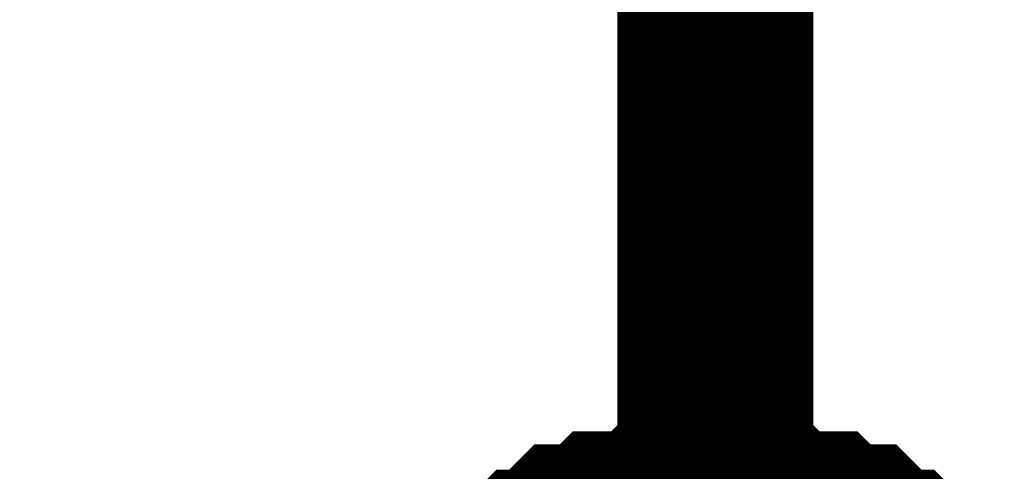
# Model space of a CAD drawing. Header units: inches. Extents: x 0 to 292, y 0 to 193.
# Tile 99 of 155: x 125.191 to 126.697, y 166.426 to 167.116. Entities that reach past the tile are written whole.
import ezdxf

# ---------------------------------------------------------------- set-up
doc = ezdxf.new("R2010")
doc.units = ezdxf.units.IN
doc.layers.add('Sheet', color=255, linetype='Continuous')

msp = doc.modelspace()

# ---------------------------------------------------------------- linework, layer by layer
at = {"layer": 'Sheet'}
for points in [[(126.2545, 168.91, 0.2997, 0.2997, 0), (126.2545, 166.3567, 0.2997, 0.2997, 0)], [(114.8371, 166.3567, 0.2997, 0.2997, 0), (114.8371, 165.8499, 0.2997, 0.2997, 0), (126.2545, 165.8499, 0.2997, 0.2997, 0), (126.2545, 166.3567, 0.2997, 0.2997, 0)], [(125.9623, 166.2592, 0.2997, 0.2997, 0), (125.9818, 166.2787, 0.2997, 0.2997, 0), (126.0012, 166.2787, 0.2997, 0.2997, 0), (126.0207, 166.2982, 0.2997, 0.2997, 0), (126.0402, 166.3177, 0.2997, 0.2997, 0), (126.0597, 166.3177, 0.2997, 0.2997, 0), (126.0792, 166.3177, 0.2997, 0.2997, 0), (126.0987, 166.3372, 0.2997, 0.2997, 0), (126.1376, 166.3372, 0.2997, 0.2997, 0), (126.1571, 166.3372, 0.2997, 0.2997, 0), (126.1766, 166.3567, 0.2997, 0.2997, 0), (126.1961, 166.3567, 0.2997, 0.2997, 0), (126.2351, 166.3567, 0.2997, 0.2997, 0), (126.2545, 166.3567, 0.2997, 0.2997, 0)], [(125.9623, 166.2592, 0.2997, 0.2997, 0), (125.9818, 166.2787, 0.2997, 0.2997, 0), (126.0012, 166.2787, 0.2997, 0.2997, 0), (126.0207, 166.2982, 0.2997, 0.2997, 0), (126.0402, 166.3177, 0.2997, 0.2997, 0), (126.0597, 166.3177, 0.2997, 0.2997, 0), (126.0792, 166.3177, 0.2997, 0.2997, 0), (126.0987, 166.3372, 0.2997, 0.2997, 0), (126.1376, 166.3372, 0.2997, 0.2997, 0), (126.1571, 166.3372, 0.2997, 0.2997, 0), (126.1766, 166.3567, 0.2997, 0.2997, 0), (126.1961, 166.3567, 0.2997, 0.2997, 0), (126.2351, 166.3567, 0.2997, 0.2997, 0), (126.2545, 166.3567, 0.2997, 0.2997, 0)], [(125.9623, 166.2592, 0.2997, 0.2997, 0), (125.9818, 166.2787, 0.2997, 0.2997, 0), (126.0012, 166.2787, 0.2997, 0.2997, 0), (126.0207, 166.2982, 0.2997, 0.2997, 0), (126.0402, 166.3177, 0.2997, 0.2997, 0), (126.0597, 166.3177, 0.2997, 0.2997, 0), (126.0792, 166.3177, 0.2997, 0.2997, 0), (126.0987, 166.3372, 0.2997, 0.2997, 0), (126.1376, 166.3372, 0.2997, 0.2997, 0), (126.1571, 166.3372, 0.2997, 0.2997, 0), (126.1766, 166.3567, 0.2997, 0.2997, 0), (126.1961, 166.3567, 0.2997, 0.2997, 0), (126.2351, 166.3567, 0.2997, 0.2997, 0), (126.2545, 166.3567, 0.2997, 0.2997, 0)], [(125.9623, 166.2592, 0.2997, 0.2997, 0), (125.9818, 166.2787, 0.2997, 0.2997, 0), (126.0012, 166.2787, 0.2997, 0.2997, 0), (126.0207, 166.2982, 0.2997, 0.2997, 0), (126.0402, 166.3177, 0.2997, 0.2997, 0), (126.0597, 166.3177, 0.2997, 0.2997, 0), (126.0792, 166.3177, 0.2997, 0.2997, 0), (126.0987, 166.3372, 0.2997, 0.2997, 0), (126.1376, 166.3372, 0.2997, 0.2997, 0), (126.1571, 166.3372, 0.2997, 0.2997, 0), (126.1766, 166.3567, 0.2997, 0.2997, 0), (126.1961, 166.3567, 0.2997, 0.2997, 0), (126.2351, 166.3567, 0.2997, 0.2997, 0), (126.2545, 166.3567, 0.2997, 0.2997, 0)], [(126.2545, 166.3567, 0.2997, 0.2997, 0), (126.2545, 166.3567, 0.2997, 0.2997, 0)], [(126.2545, 166.3567, 0.2997, 0.2997, 0), (126.274, 166.3567, 0.2997, 0.2997, 0), (126.313, 166.3567, 0.2997, 0.2997, 0), (126.3325, 166.3567, 0.2997, 0.2997, 0), (126.352, 166.3372, 0.2997, 0.2997, 0), (126.3714, 166.3372, 0.2997, 0.2997, 0), (126.4104, 166.3372, 0.2997, 0.2997, 0), (126.4299, 166.3177, 0.2997, 0.2997, 0), (126.4494, 166.3177, 0.2997, 0.2997, 0), (126.4689, 166.3177, 0.2997, 0.2997, 0), (126.4883, 166.2982, 0.2997, 0.2997, 0), (126.5078, 166.2787, 0.2997, 0.2997, 0), (126.5273, 166.2787, 0.2997, 0.2997, 0), (126.5468, 166.2592, 0.2997, 0.2997, 0)], [(126.2545, 166.3567, 0.2997, 0.2997, 0), (126.2545, 166.3567, 0.2997, 0.2997, 0)], [(126.2545, 166.3567, 0.2997, 0.2997, 0), (126.274, 166.3567, 0.2997, 0.2997, 0), (126.313, 166.3567, 0.2997, 0.2997, 0), (126.3325, 166.3567, 0.2997, 0.2997, 0), (126.352, 166.3372, 0.2997, 0.2997, 0), (126.3714, 166.3372, 0.2997, 0.2997, 0), (126.4104, 166.3372, 0.2997, 0.2997, 0), (126.4299, 166.3177, 0.2997, 0.2997, 0), (126.4494, 166.3177, 0.2997, 0.2997, 0), (126.4689, 166.3177, 0.2997, 0.2997, 0), (126.4883, 166.2982, 0.2997, 0.2997, 0), (126.5078, 166.2787, 0.2997, 0.2997, 0), (126.5273, 166.2787, 0.2997, 0.2997, 0), (126.5468, 166.2592, 0.2997, 0.2997, 0)], [(126.2545, 166.3567, 0.2997, 0.2997, 0), (126.2545, 166.3567, 0.2997, 0.2997, 0)], [(126.2545, 166.3567, 0.2997, 0.2997, 0), (126.274, 166.3567, 0.2997, 0.2997, 0), (126.313, 166.3567, 0.2997, 0.2997, 0), (126.3325, 166.3567, 0.2997, 0.2997, 0), (126.352, 166.3372, 0.2997, 0.2997, 0), (126.3714, 166.3372, 0.2997, 0.2997, 0), (126.4104, 166.3372, 0.2997, 0.2997, 0), (126.4299, 166.3177, 0.2997, 0.2997, 0), (126.4494, 166.3177, 0.2997, 0.2997, 0), (126.4689, 166.3177, 0.2997, 0.2997, 0), (126.4883, 166.2982, 0.2997, 0.2997, 0), (126.5078, 166.2787, 0.2997, 0.2997, 0), (126.5273, 166.2787, 0.2997, 0.2997, 0), (126.5468, 166.2592, 0.2997, 0.2997, 0)], [(126.2545, 166.3567, 0.2997, 0.2997, 0), (126.2545, 166.3567, 0.2997, 0.2997, 0)], [(126.2545, 166.3567, 0.2997, 0.2997, 0), (126.274, 166.3567, 0.2997, 0.2997, 0), (126.313, 166.3567, 0.2997, 0.2997, 0), (126.3325, 166.3567, 0.2997, 0.2997, 0), (126.352, 166.3372, 0.2997, 0.2997, 0), (126.3714, 166.3372, 0.2997, 0.2997, 0), (126.4104, 166.3372, 0.2997, 0.2997, 0), (126.4299, 166.3177, 0.2997, 0.2997, 0), (126.4494, 166.3177, 0.2997, 0.2997, 0), (126.4689, 166.3177, 0.2997, 0.2997, 0), (126.4883, 166.2982, 0.2997, 0.2997, 0), (126.5078, 166.2787, 0.2997, 0.2997, 0), (126.5273, 166.2787, 0.2997, 0.2997, 0), (126.5468, 166.2592, 0.2997, 0.2997, 0)]]:
    msp.add_lwpolyline(points, format="xyseb", dxfattribs=at)

doc.saveas('drawing.dxf')
